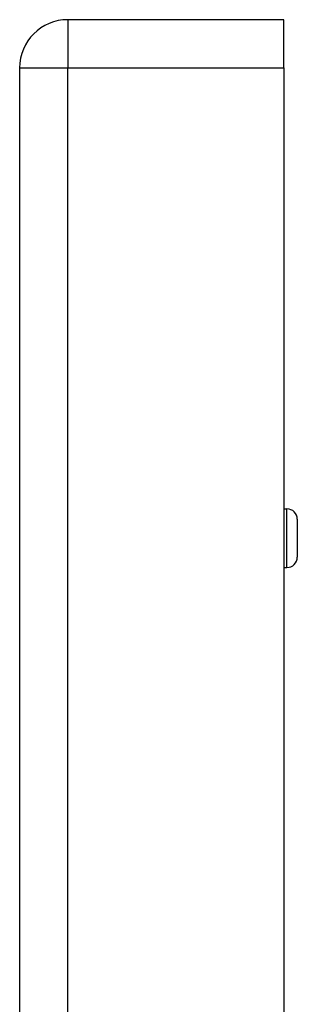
# Model space of a CAD drawing. Header units: inches. Extents: x 4.1 to 98, y 5.9 to 52.5.
# Tile 77 of 79: x 58.5 to 59.3, y 37.2 to 40.2. Entities that reach past the tile are written whole.
import ezdxf

# ---------------------------------------------------------------- set-up
doc = ezdxf.new("R2010")
doc.units = ezdxf.units.IN
doc.header["$MEASUREMENT"] = 0
doc.layers.add('Visible Edges(ANSI)', color=7, linetype='Continuous', lineweight=25)
doc.layers.add('Visible Tangent Edges(ANSI)', color=7, linetype='Continuous', lineweight=25)

msp = doc.modelspace()

# ---------------------------------------------------------------- linework, layer by layer
at = {"layer": 'Visible Edges(ANSI)'}
for p, q in [((59.287, 40.1717), (58.633, 40.1717)), ((59.287, 40.0257), (59.287, 40.1717)), ((58.487, 40.0257), (58.487, 16.5147)), ((59.287, 40.0257), (59.287, 16.5147)), ((59.287, 38.6934), (59.2959, 38.6934)), ((59.3274, 38.6619), (59.3274, 38.5477)), ((59.287, 38.5162), (59.2959, 38.5162))]:
    msp.add_line(p, q, dxfattribs=at)
for centre, radius, start, end in [((58.633, 40.0257), 0.146, 90, 180), ((59.2959, 38.6619), 0.0315, 0, 90), ((59.2959, 38.5477), 0.0315, 270, 0)]:
    msp.add_arc(centre, radius, start, end, dxfattribs=at)
at = {"layer": 'Visible Tangent Edges(ANSI)'}
for p, q in [((58.633, 40.1717), (58.633, 40.0257)), ((58.487, 40.0257), (58.633, 40.0257)), ((58.633, 16.5147), (58.633, 40.0257)), ((58.633, 40.0257), (59.287, 40.0257)), ((59.2959, 38.5162), (59.2959, 38.6934))]:
    msp.add_line(p, q, dxfattribs=at)

doc.saveas('drawing.dxf')
